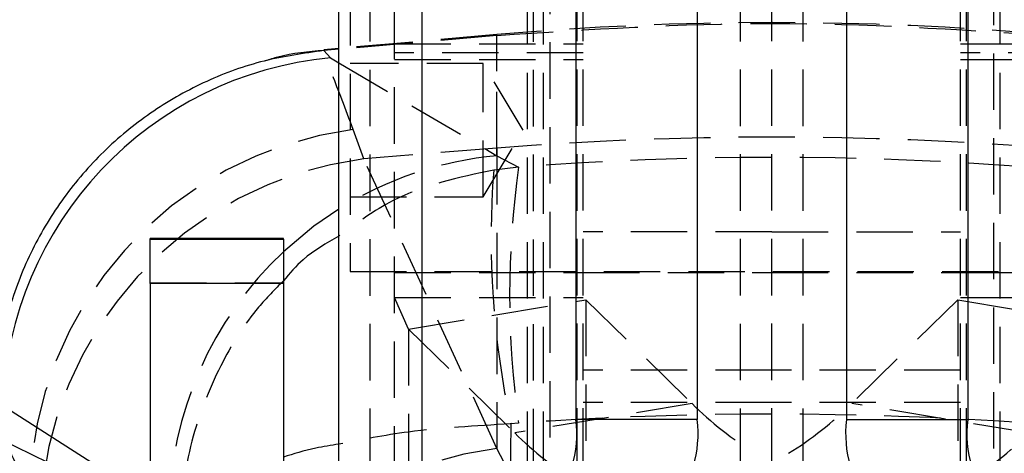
# Model space of a CAD drawing. Extents: x 30 to 403, y 9 to 287.
# Tile 22 of 26: x 359 to 381, y 251 to 261. Entities that reach past the tile are written whole.
import ezdxf

# ---------------------------------------------------------------- set-up
doc = ezdxf.new("R2010")
doc.units = 0
doc.linetypes.add('HIDDEN', pattern=[1.905, 1.27, -0.635])
doc.layers.get('0').update_dxf_attribs({"linetype": 'CONTINUOUS'})

msp = doc.modelspace()

# ---------------------------------------------------------------- linework, layer by layer
at = {"color": 7, "linetype": 'CONTINUOUS'}
for p, q in [((365.70887, 248.566391), (365.70887, 267.666382)), ((367.584235, 248.56247), (367.584235, 267.662461)), ((371.047551, 264.659629), (371.047551, 251.559635)), ((373.779399, 264.662803), (373.779399, 251.562809)), ((377.138342, 264.662803), (377.138342, 251.562809)), ((379.870189, 264.659629), (379.870189, 251.559635)), ((365.70887, 259.906697), (365.370746, 259.877116)), ((365.371807, 259.859395), (365.369887, 259.859226)), ((365.369887, 259.859226), (365.522647, 259.695132)), ((365.70887, 259.888857), (365.371807, 259.859395)), ((364.45887, 255.635939), (361.45887, 255.635939)), ((361.45887, 255.618389), (361.45887, 255.635939)), ((361.45887, 255.618389), (364.45887, 255.618389)), ((361.45887, 254.617414), (361.45887, 255.618389)), ((364.45887, 255.618389), (364.45887, 255.635939)), ((364.45887, 255.618389), (364.45887, 254.617414)), ((364.45887, 254.617414), (361.45887, 254.617414)), ((361.45887, 254.617414), (361.45887, 250.067416)), ((364.45887, 254.617414), (364.45887, 250.067416)), ((373.779399, 251.562809), (371.047551, 251.559635)), ((377.138342, 251.562809), (379.870189, 251.559635))]:
    msp.add_line(p, q, dxfattribs=at)
at = {"color": 7, "linetype": 'HIDDEN'}
for p, q in [((366.412236, 248.63103), (366.412236, 267.731021)), ((369.95887, 248.566391), (369.95887, 267.666382)), ((370.092845, 248.628958), (370.092845, 267.665894)), ((370.316083, 248.565644), (370.316083, 267.665635)), ((370.45887, 267.665518), (370.45887, 237.571083)), ((371.074896, 248.638904), (371.074896, 267.738895)), ((371.20887, 248.639392), (371.20887, 267.739383)), ((374.755504, 248.636832), (374.755504, 267.736824)), ((375.45887, 248.639392), (375.45887, 267.739383)), ((376.162237, 248.636832), (376.162237, 267.736824)), ((379.70887, 248.639392), (379.70887, 267.739383)), ((379.842845, 248.638904), (379.842845, 267.738895)), ((380.45887, 237.571083), (380.45887, 267.665518)), ((380.601658, 248.565644), (380.601658, 267.665635)), ((366.95887, 250.145003), (366.95887, 266.06745)), ((365.958871, 261.24245), (365.958871, 254.89245)), ((369.268556, 260.21813), (365.70887, 259.906697)), ((369.268556, 260.200008), (365.70887, 259.888857)), ((369.268556, 257.664978), (369.268556, 260.21118)), ((369.268556, 257.494253), (369.268556, 260.200008)), ((366.95887, 260.010273), (371.20887, 260.010273)), ((379.70887, 260.010273), (383.958871, 260.010273)), ((371.20887, 259.808309), (366.95887, 259.808309)), ((383.958871, 259.808309), (379.70887, 259.808309)), ((365.70887, 259.585718), (369.268556, 257.494253)), ((368.95887, 259.56745), (365.958871, 259.56745)), ((366.95887, 259.661083), (371.20887, 259.661083)), ((368.95887, 256.56745), (368.95887, 259.56745)), ((369.860161, 258.06745), (368.95887, 259.56745)), ((379.70887, 259.661083), (383.958871, 259.661083)), ((366.266999, 257.424582), (366.0306, 258.083687)), ((368.95887, 256.56745), (369.860161, 258.06745)), ((369.268556, 257.664978), (366.266999, 257.424582)), ((369.268556, 257.664978), (369.268556, 250.911547)), ((369.268556, 257.494253), (369.755933, 257.239161)), ((369.268556, 250.911547), (366.266999, 257.424582)), ((369.755933, 257.239161), (369.193864, 257.17325)), ((365.958871, 256.56745), (368.95887, 256.56745)), ((375.45887, 255.782467), (371.20887, 255.782467)), ((375.45887, 255.782467), (379.70887, 255.782467)), ((365.958871, 254.89245), (383.958871, 254.89245)), ((366.95887, 254.86745), (371.20887, 254.86745)), ((371.20887, 254.86745), (375.45887, 254.86745)), ((375.45887, 254.86745), (379.70887, 254.86745)), ((379.70887, 254.86745), (383.958871, 254.86745)), ((361.45887, 254.636915), (364.45887, 254.636915)), ((367.275484, 253.593532), (366.95887, 254.307308)), ((366.95887, 254.307308), (371.20887, 254.307308)), ((367.275484, 253.593532), (371.269178, 254.253652)), ((371.269178, 254.253652), (371.269178, 239.285857)), ((371.269178, 254.253652), (373.66094, 251.921165)), ((379.648563, 254.253652), (377.2568, 251.921165)), ((379.648563, 254.253652), (379.648563, 239.285857)), ((379.648563, 254.253652), (383.642256, 253.593532)), ((379.70887, 254.307308), (383.958871, 254.307308)), ((367.275484, 253.593532), (367.275484, 238.625737)), ((367.275484, 253.593532), (369.667247, 251.261045)), ((375.45887, 252.672903), (371.20887, 252.672903)), ((379.70887, 252.672903), (375.45887, 252.672903)), ((373.66094, 251.921165), (369.667247, 251.261045)), ((375.45887, 251.948011), (371.20887, 251.948011)), ((379.70887, 251.948011), (375.45887, 251.948011)), ((381.250494, 251.261045), (377.2568, 251.921165)), ((369.755933, 251.481125), (369.578602, 251.462986)), ((369.850919, 249.793556), (369.268556, 250.911547))]:
    msp.add_line(p, q, dxfattribs=at)
at = {"color": 8, "linetype": 'CONTINUOUS'}
for p, q in [((365.372447, 259.857693), (365.371807, 259.859395)), ((365.522647, 259.695132), (365.70887, 259.585718)), ((361.532102, 249.706773), (358.139716, 251.866529))]:
    msp.add_line(p, q, dxfattribs=at)
at = {"color": 8, "linetype": 'CONTINUOUS', "flags": 128}
msp.add_lwpolyline([(365.70887, 256.294767), (365.144164, 255.907957), (364.45887, 255.333549)], dxfattribs=at)
at = {"color": 7, "linetype": 'HIDDEN'}
for centre, radius, start, end in [((375.478664, 189.23627), 71.253, 85, 95), ((367.115053, 249.782914), 8.371313, 97.4432373, 178.8894239), ((375.478664, 180.105818), 77.807382, 85.42213312, 94.57786688), ((370.00882, 249.415653), 8.112446, 95.2355475, 122.0084013), ((367.35022, 249.119074), 8.375848, 97.4306892, 177.6038401), ((390.078051, 254.360143), 20.525039, 171.9366115, 188.0633885), ((389.276927, 255.658287), 20.140123, 175.6860723, 192.0230762), ((370.027272, 249.385884), 8.147503, 133.1137389, 179.3423415), ((379.149468, 257.422823), 7.771241, 225.0684527, 238.4235054), ((371.768272, 257.422823), 7.771241, 301.5764946, 314.9315473), ((375.155744, 256.762663), 7.771191, 225.068404, 238.4235427), ((375.761997, 256.762663), 7.771191, 301.5764573, 314.931596), ((370.350106, 242.607321), 8.37436, 97.4204857, 177.6375197)]:
    msp.add_arc(centre, radius, start, end, dxfattribs=at)
at = {"color": 7, "linetype": 'CONTINUOUS'}
for centre, radius, start, end in [((366.274549, 251.590418), 8.139517, 95.300348, 178.0560245), ((368.347516, 251.249432), 2.717796, 278.5039633, 6.5538912), ((371.079364, 251.252607), 2.717796, 278.5039653, 6.5538834), ((379.838377, 251.252607), 2.717796, 173.4461166, 261.4960347), ((382.570224, 251.249432), 2.717796, 173.4461088, 261.4960367)]:
    msp.add_arc(centre, radius, start, end, dxfattribs=at)
at = {"color": 7, "linetype": 'HIDDEN'}
for ratio in [0.953144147, 0.872071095]:
    msp.add_ellipse((375.478664, 189.54418), major_axis=(71.253, 0), ratio=ratio, start_param=1.49095213, end_param=1.651198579, dxfattribs=at)
for points, knots in [([(369.268556, 260.200008), (371.338592, 260.335455), (375.478664, 260.606349), (379.618736, 260.335455), (381.688772, 260.200008)], [0, 0, 0, 0, 0.500000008, 1, 1, 1, 1]), ([(366.0306, 258.083687), (365.857859, 258.536032), (365.507692, 259.452988), (365.367675, 259.872519), (365.371684, 259.860066), (365.372447, 259.857693)], [0, 0, 0, 0, 0.440750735, 0.893452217, 1, 1, 1, 1]), ([(369.193864, 257.17325), (368.407772, 257.006537), (367.133936, 256.736384), (366.103441, 255.97569), (365.70887, 255.684425)], [0, 0, 0, 0, 0.617106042, 1, 1, 1, 1]), ([(364.45887, 254.681934), (364.266225, 254.487938), (363.727489, 253.945423), (362.999402, 252.776216), (362.347402, 251.174757), (362.162644, 249.940686), (362.143147, 249.308162), (362.142965, 249.302271)], [0, 0, 0, 0, 0.134124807, 0.375083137, 0.678237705, 0.997003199, 1, 1, 1, 1]), ([(357.960723, 251.761752), (357.960093, 251.744928), (357.956783, 251.656647), (358.123609, 251.17503), (358.536499, 250.358244), (358.745312, 249.945167)], [0, 0, 0, 0, 0.104240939, 0.546982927, 1, 1, 1, 1]), ([(369.578602, 251.462986), (368.78661, 251.418082), (367.381638, 251.338422), (366.216995, 251.108555), (365.70887, 251.008266)], [0, 0, 0, 0, 0.563707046, 1, 1, 1, 1]), ([(369.578602, 251.462986), (369.55807, 248.107706), (369.516976, 241.392377), (369.46223, 234.677145), (369.434837, 231.317145)], [0, 0, 0, 0, 0.499644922, 1, 1, 1, 1])]:
    msp.add_open_spline(points, degree=3, knots=knots, dxfattribs=at)
at = {"color": 7, "linetype": 'CONTINUOUS'}
for points, knots in [([(365.369887, 259.859226), (364.917183, 259.796521), (364.011775, 259.671112), (362.716629, 259.200799), (361.51741, 258.532241), (360.445398, 257.671381), (359.536443, 256.640978), (358.809495, 255.47499), (358.292738, 254.202024), (358.027305, 253.011108), (357.963443, 252.206469), (357.959882, 251.856904), (357.959407, 251.810231)], [0, 0, 0, 0, 0.1140587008, 0.2281174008, 0.3421759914, 0.4562345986, 0.5702957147, 0.6843567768, 0.7984218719, 0.9124869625, 0.9883155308, 1, 1, 1, 1]), ([(365.371707, 259.862858), (365.021598, 259.833035), (364.572099, 259.794746), (364.144086, 259.658866), (364.049446, 259.628821)], [0, 0, 0, 0, 0.778886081, 1, 1, 1, 1]), ([(361.593162, 249.406072), (361.424523, 249.489537), (360.293017, 250.049561), (359.13821, 250.606234), (358.155515, 251.07994)], [0, 0, 0, 0, 0.149038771, 1, 1, 1, 1])]:
    msp.add_open_spline(points, degree=3, knots=knots, dxfattribs=at)
at = {"color": 8, "linetype": 'CONTINUOUS'}
for points, knots in [([(365.70887, 255.684425), (365.426017, 255.524548), (364.949766, 255.255355), (364.600644, 254.847541), (364.45887, 254.681934)], [0, 0, 0, 0, 0.5939150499, 1, 1, 1, 1]), ([(365.70887, 251.008266), (365.530624, 250.980092), (365.048252, 250.903846), (364.686775, 250.788464), (364.45887, 250.715717)], [0, 0, 0, 0, 0.369519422, 1, 1, 1, 1])]:
    msp.add_open_spline(points, degree=3, knots=knots, dxfattribs=at)

doc.saveas('drawing.dxf')
